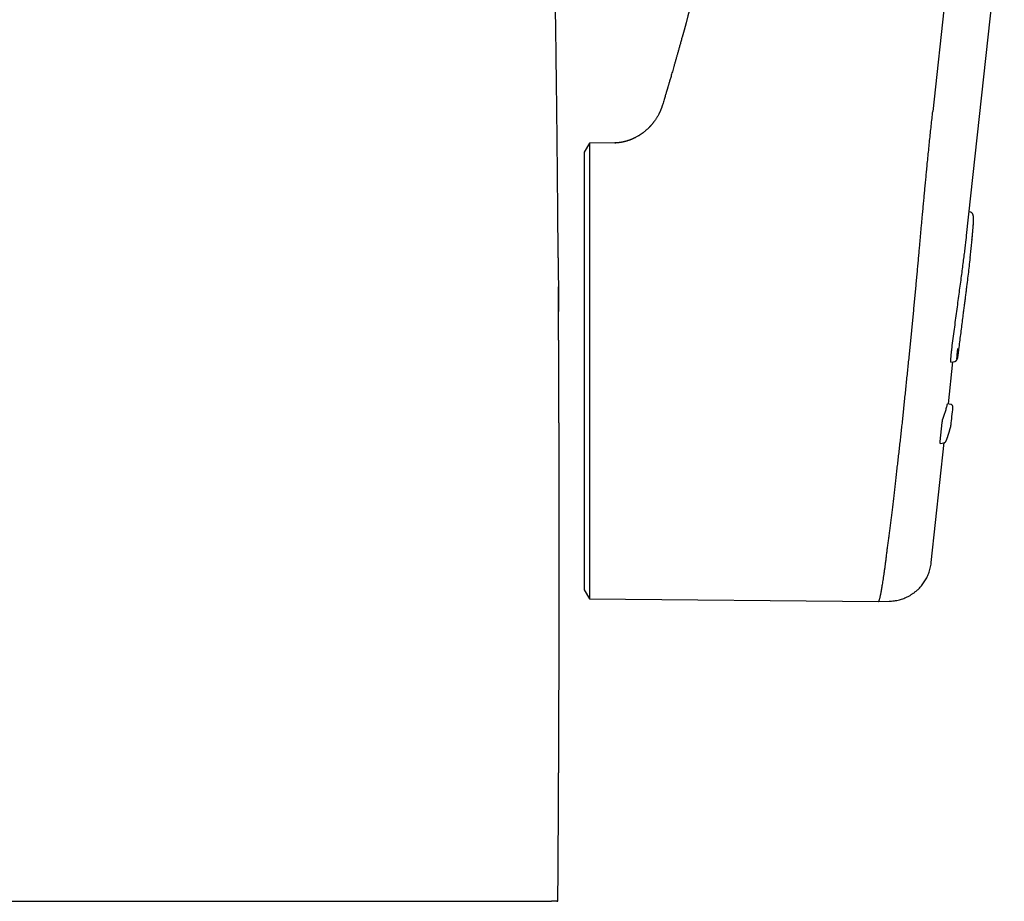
# Model space of a CAD drawing. Header units: millimetres. Extents: x 8 to 566, y 12 to 398.
# Tile 30 of 198: x 305 to 339, y 277 to 308. Entities that reach past the tile are written whole.
import ezdxf

# ---------------------------------------------------------------- set-up
doc = ezdxf.new("R2010")
doc.units = ezdxf.units.MM

msp = doc.modelspace()

# ---------------------------------------------------------------- linework, layer by layer
at = {"color": 7, "linetype": 'Continuous', "lineweight": 30}
for p, q in [((338.563, 321.17), (336.8, 304.691)), ((337.975, 300.384), (339.282, 312.473)), ((324.875, 303.59), (324.694, 303.278)), ((325.765, 303.598), (324.875, 303.59)), ((324.875, 303.59), (324.875, 287.765)), ((324.694, 303.278), (324.694, 288.078)), ((338.105, 301.191), (338.063, 301.199)), ((338.091, 299.602), (338.162, 300.253)), ((337.343, 294.537), (337.5, 295.997)), ((337.427, 295.984), (337.562, 296.008)), ((337.42, 294.521), (337.313, 294.543)), ((337.056, 293.234), (337.128, 293.893)), ((337.429, 293.784), (337.43, 293.785)), ((337.432, 293.797), (337.432, 293.796)), ((336.747, 289.028), (337.197, 293.191)), ((337.053, 293.16), (337.192, 293.189)), ((337.264, 293.251), (337.264, 293.253)), ((336.746, 289.025), (336.746, 289.025)), ((336.747, 289.028), (336.747, 289.028)), ((324.694, 288.078), (324.875, 287.765)), ((324.875, 287.765), (334.917, 287.677)), ((334.918, 287.678), (335.285, 287.685)), ((335.285, 287.687), (335.285, 287.687))]:
    msp.add_line(p, q, dxfattribs=at)
for points, knots in [([(323.793, 299.602), (323.792, 299.777), (323.789, 300.22), (323.784, 300.926), (323.777, 301.714), (323.77, 302.488), (323.763, 303.25), (323.755, 303.999), (323.747, 304.737), (323.738, 305.464), (323.729, 306.18), (323.72, 306.887), (323.711, 307.584), (323.701, 308.273), (323.691, 308.952), (323.681, 309.624), (323.671, 310.288), (323.66, 310.944), (323.649, 311.593), (323.638, 312.234), (323.626, 312.867), (323.615, 313.492), (323.603, 314.11), (323.591, 314.721), (323.579, 315.326), (323.567, 315.924), (323.554, 316.515), (323.541, 317.101), (323.529, 317.681), (323.516, 318.255), (323.502, 318.824), (323.489, 319.388), (323.476, 319.947), (323.462, 320.502), (323.448, 321.051), (323.434, 321.594), (323.42, 322.131), (323.406, 322.663), (323.392, 323.19), (323.378, 323.712), (323.363, 324.229), (323.349, 324.741), (323.334, 325.249), (323.32, 325.752), (323.305, 326.251), (323.29, 326.745), (323.275, 327.236), (323.26, 327.722), (323.245, 328.205), (323.229, 328.684), (323.214, 329.159), (323.198, 329.63), (323.183, 330.095), (323.167, 330.556), (323.152, 331.012), (323.136, 331.464), (323.12, 331.912), (323.104, 332.356), (323.088, 332.795), (323.072, 333.231), (323.056, 333.663), (323.04, 334.092), (323.024, 334.517), (323.007, 334.939), (322.991, 335.357), (322.974, 335.773), (322.958, 336.185), (322.941, 336.594), (322.924, 337), (322.907, 337.403), (322.89, 337.802), (322.873, 338.198), (322.856, 338.59), (322.838, 338.979), (322.821, 339.364), (322.803, 339.747), (322.786, 340.125), (322.768, 340.501), (322.751, 340.874), (322.733, 341.244), (322.715, 341.611), (322.697, 341.974), (322.679, 342.333), (322.661, 342.689), (322.643, 343.042), (322.624, 343.392), (322.606, 343.74), (322.588, 344.085), (322.569, 344.426), (322.551, 344.765), (322.532, 345.102), (322.513, 345.435), (322.494, 345.766), (322.475, 346.096), (322.456, 346.422), (322.437, 346.746), (322.418, 347.067), (322.399, 347.385), (322.379, 347.7), (322.36, 348.012), (322.34, 348.321), (322.321, 348.628), (322.301, 348.932), (322.281, 349.233), (322.262, 349.532), (322.242, 349.828), (322.222, 350.122), (322.202, 350.413), (322.182, 350.702), (322.162, 350.989), (322.142, 351.274), (322.122, 351.556), (322.101, 351.836), (322.081, 352.113), (322.061, 352.389), (322.04, 352.662), (322.019, 352.934), (321.999, 353.203), (321.978, 353.471), (321.957, 353.735), (321.937, 353.997), (321.916, 354.257), (321.895, 354.514), (321.874, 354.769), (321.853, 355.022), (321.832, 355.273), (321.811, 355.522), (321.79, 355.768), (321.769, 356.012), (321.748, 356.254), (321.727, 356.495), (321.706, 356.733), (321.685, 356.969), (321.664, 357.204), (321.643, 357.435), (321.621, 357.665), (321.6, 357.893), (321.579, 358.119), (321.558, 358.343), (321.536, 358.565), (321.515, 358.786), (321.494, 359.004), (321.473, 359.221), (321.451, 359.435), (321.43, 359.648), (321.409, 359.859), (321.387, 360.068), (321.366, 360.275), (321.345, 360.481), (321.324, 360.684), (321.302, 360.886), (321.281, 361.086), (321.26, 361.285), (321.238, 361.481), (321.217, 361.676), (321.196, 361.869), (321.175, 362.06), (321.154, 362.25), (321.132, 362.437), (321.111, 362.623), (321.09, 362.808), (321.069, 362.99), (321.048, 363.171), (321.027, 363.35), (321.006, 363.528), (320.985, 363.704), (320.964, 363.878), (320.944, 364.051), (320.923, 364.222), (320.902, 364.391), (320.881, 364.559), (320.861, 364.725), (320.84, 364.889), (320.819, 365.052), (320.799, 365.213), (320.778, 365.373), (320.758, 365.531), (320.738, 365.688), (320.717, 365.843), (320.697, 365.996), (320.677, 366.148), (320.657, 366.299), (320.637, 366.448), (320.617, 366.595), (320.597, 366.741), (320.577, 366.886), (320.557, 367.028), (320.537, 367.169), (320.517, 367.309), (320.498, 367.448), (320.478, 367.585), (320.459, 367.72), (320.439, 367.854), (320.42, 367.986), (320.401, 368.116), (320.382, 368.245), (320.363, 368.373), (320.344, 368.499), (320.325, 368.625), (320.306, 368.749), (320.287, 368.871), (320.268, 368.993), (320.25, 369.109), (320.235, 369.205), (320.226, 369.26), (320.223, 369.28)], [0, 0, 0, 0, 0.00663, 0.016733, 0.026654, 0.036405, 0.045996, 0.055436, 0.064733, 0.073896, 0.082931, 0.091844, 0.100641, 0.109328, 0.117909, 0.126389, 0.134773, 0.143064, 0.151265, 0.159368, 0.167373, 0.175285, 0.183108, 0.190845, 0.198501, 0.206077, 0.213579, 0.221008, 0.228367, 0.235659, 0.242886, 0.25005, 0.257155, 0.264215, 0.271203, 0.27812, 0.284969, 0.291753, 0.298474, 0.305135, 0.311737, 0.318284, 0.324776, 0.331217, 0.337606, 0.343948, 0.350242, 0.35649, 0.362695, 0.368857, 0.374975, 0.381035, 0.387038, 0.392986, 0.398881, 0.404725, 0.41052, 0.416268, 0.421971, 0.427631, 0.433248, 0.438825, 0.444364, 0.449864, 0.455329, 0.460758, 0.466154, 0.471517, 0.476848, 0.482149, 0.487407, 0.492623, 0.497799, 0.502937, 0.508039, 0.513105, 0.518138, 0.523139, 0.528108, 0.533047, 0.537955, 0.542805, 0.547621, 0.552408, 0.557164, 0.561892, 0.566589, 0.571258, 0.575898, 0.580509, 0.585091, 0.589645, 0.594172, 0.598699, 0.603195, 0.607658, 0.612089, 0.616491, 0.620863, 0.625207, 0.629524, 0.633814, 0.638077, 0.642316, 0.646531, 0.650722, 0.654891, 0.659037, 0.663162, 0.667266, 0.67135, 0.675414, 0.67946, 0.683487, 0.687497, 0.69149, 0.695466, 0.699426, 0.703371, 0.707301, 0.711188, 0.715059, 0.718912, 0.722747, 0.726566, 0.730369, 0.734156, 0.737927, 0.74167, 0.745403, 0.749125, 0.752835, 0.756529, 0.760208, 0.763868, 0.767503, 0.771136, 0.774756, 0.778363, 0.781958, 0.78554, 0.78911, 0.792669, 0.796216, 0.799753, 0.803279, 0.806794, 0.8103, 0.813795, 0.817281, 0.820758, 0.824226, 0.827685, 0.831135, 0.834576, 0.838008, 0.841433, 0.844849, 0.848258, 0.85166, 0.855054, 0.858442, 0.861823, 0.865199, 0.868568, 0.871932, 0.875291, 0.878645, 0.881995, 0.88534, 0.888681, 0.892018, 0.895352, 0.898683, 0.902011, 0.905337, 0.90866, 0.911982, 0.915301, 0.91862, 0.921937, 0.925254, 0.92857, 0.931886, 0.935203, 0.938532, 0.941836, 0.945147, 0.948464, 0.951787, 0.955112, 0.958438, 0.961764, 0.965087, 0.96838, 0.971701, 0.97503, 0.978368, 0.981715, 0.985071, 0.988436, 0.991812, 0.995202, 0.998246, 1, 1, 1, 1]), ([(332.418, 322.949), (331.698, 320.336), (330.257, 315.111), (328.816, 309.885), (328.096, 307.272)], [0, 0, 0, 0, 0.499998, 1, 1, 1, 1]), ([(328.096, 307.272), (328.084, 307.229), (328.061, 307.144), (328.026, 307.021), (327.993, 306.902), (327.962, 306.789), (327.931, 306.681), (327.901, 306.573), (327.87, 306.464), (327.839, 306.356), (327.81, 306.254), (327.783, 306.159), (327.757, 306.07), (327.733, 305.986), (327.711, 305.909), (327.69, 305.839), (327.671, 305.775), (327.654, 305.717), (327.639, 305.666), (327.626, 305.62), (327.615, 305.582), (327.605, 305.549), (327.597, 305.523), (327.591, 305.501), (327.586, 305.484), (327.582, 305.47), (327.578, 305.459), (327.574, 305.446), (327.569, 305.428), (327.562, 305.405), (327.552, 305.37), (327.538, 305.324), (327.521, 305.267), (327.503, 305.205), (327.482, 305.136), (327.459, 305.059), (327.436, 304.984), (327.422, 304.938), (327.416, 304.918)], [0, 0, 0, 0, 0.051161, 0.100443, 0.147863, 0.193437, 0.237179, 0.279099, 0.326182, 0.370766, 0.412864, 0.452488, 0.490299, 0.525564, 0.55829, 0.588483, 0.616148, 0.640864, 0.66315, 0.683008, 0.700443, 0.71398, 0.725581, 0.735249, 0.742984, 0.748786, 0.752705, 0.758134, 0.766149, 0.776747, 0.788987, 0.812598, 0.838457, 0.866562, 0.89657, 0.933834, 0.97274, 1, 1, 1, 1]), ([(327.418, 304.923), (327.415, 304.912), (327.408, 304.891), (327.398, 304.86), (327.388, 304.831), (327.378, 304.803), (327.367, 304.776), (327.356, 304.749), (327.346, 304.724), (327.336, 304.702), (327.329, 304.685), (327.322, 304.671), (327.316, 304.658), (327.309, 304.643), (327.3, 304.624), (327.288, 304.602), (327.271, 304.569), (327.249, 304.529), (327.222, 304.483), (327.196, 304.441), (327.172, 304.405), (327.149, 304.372), (327.128, 304.342), (327.108, 304.316), (327.089, 304.292), (327.073, 304.271), (327.054, 304.249), (327.035, 304.226), (327.016, 304.204), (326.999, 304.185), (326.985, 304.17), (326.974, 304.159), (326.965, 304.149), (326.955, 304.139), (326.941, 304.124), (326.923, 304.107), (326.901, 304.086), (326.876, 304.062), (326.846, 304.036), (326.815, 304.009), (326.784, 303.984), (326.756, 303.962), (326.731, 303.943), (326.708, 303.927), (326.687, 303.912), (326.67, 303.9), (326.656, 303.891), (326.639, 303.88), (326.616, 303.865), (326.587, 303.847), (326.553, 303.826), (326.514, 303.805), (326.479, 303.786), (326.448, 303.771), (326.423, 303.758), (326.398, 303.747), (326.375, 303.737), (326.355, 303.728), (326.336, 303.72), (326.315, 303.712), (326.29, 303.702), (326.261, 303.691), (326.232, 303.681), (326.202, 303.671), (326.172, 303.662), (326.144, 303.654), (326.12, 303.648), (326.1, 303.642), (326.083, 303.638), (326.065, 303.634), (326.047, 303.63), (326.028, 303.626), (326.011, 303.623), (325.995, 303.62), (325.979, 303.617), (325.962, 303.614), (325.945, 303.611), (325.928, 303.609), (325.913, 303.607), (325.899, 303.605), (325.885, 303.604), (325.873, 303.603), (325.862, 303.602), (325.851, 303.601), (325.84, 303.6), (325.83, 303.599), (325.822, 303.599), (325.815, 303.598), (325.807, 303.598), (325.8, 303.598), (325.792, 303.597), (325.787, 303.597), (325.783, 303.597), (325.778, 303.597), (325.773, 303.597), (325.769, 303.597), (325.766, 303.597)], [0, 0, 0, 0, 0.0129972, 0.0259434, 0.0374305, 0.0483109, 0.0592801, 0.0703374, 0.0814454, 0.0910584, 0.0977142, 0.1025464, 0.1076883, 0.1142458, 0.1222237, 0.1316275, 0.142463, 0.1641652, 0.1845647, 0.2031853, 0.2200096, 0.2350249, 0.2485672, 0.2631082, 0.272929, 0.2833272, 0.2943022, 0.3058527, 0.3177164, 0.3278085, 0.3356791, 0.3413299, 0.3455078, 0.3511419, 0.3586904, 0.368153, 0.3795284, 0.3928139, 0.408005, 0.4244778, 0.4397371, 0.4535282, 0.4658683, 0.4767849, 0.4878796, 0.4971614, 0.5050782, 0.5131404, 0.5245584, 0.5381538, 0.554064, 0.5721109, 0.5905895, 0.6026838, 0.6147872, 0.6269125, 0.6387228, 0.6485196, 0.656097, 0.6660529, 0.677886, 0.691613, 0.7071959, 0.7207193, 0.735349, 0.7499628, 0.7621178, 0.7715923, 0.7803971, 0.7892186, 0.7994962, 0.8105754, 0.819802, 0.8276865, 0.8372806, 0.8476008, 0.8582231, 0.8684173, 0.8780504, 0.8873489, 0.8968981, 0.905562, 0.913156, 0.9215666, 0.9310229, 0.9392438, 0.9457543, 0.9513521, 0.9578542, 0.9652731, 0.9734984, 0.9780197, 0.9816846, 0.9858609, 0.9919681, 1, 1, 1, 1]), ([(336.439, 301.08), (336.446, 301.152), (336.459, 301.294), (336.479, 301.509), (336.499, 301.72), (336.518, 301.927), (336.538, 302.136), (336.558, 302.346), (336.573, 302.505), (336.583, 302.607), (336.587, 302.653), (336.592, 302.698), (336.596, 302.744), (336.6, 302.789), (336.605, 302.833), (336.617, 302.953), (336.636, 303.147), (336.663, 303.414), (336.69, 303.678), (336.718, 303.939), (336.745, 304.194), (336.772, 304.445), (336.791, 304.61), (336.8, 304.692)], [0, 0, 0, 0, 0.062956, 0.124387, 0.184239, 0.242461, 0.299008, 0.359229, 0.417333, 0.430083, 0.442723, 0.455255, 0.467676, 0.479988, 0.49219, 0.504281, 0.577864, 0.650619, 0.722487, 0.793408, 0.863332, 0.93221, 1, 1, 1, 1]), ([(325.765, 303.598), (325.768, 303.598), (325.776, 303.598), (325.786, 303.598), (325.792, 303.597)], [0, 0, 0, 0, 0.453668, 1, 1, 1, 1]), ([(338.159, 300.237), (338.16, 300.241), (338.161, 300.252), (338.163, 300.267), (338.164, 300.285), (338.167, 300.306), (338.169, 300.328), (338.171, 300.351), (338.174, 300.382), (338.178, 300.42), (338.183, 300.465), (338.187, 300.511), (338.191, 300.558), (338.195, 300.605), (338.199, 300.654), (338.203, 300.698), (338.206, 300.739), (338.208, 300.776), (338.21, 300.811), (338.212, 300.844), (338.213, 300.874), (338.214, 300.899), (338.214, 300.922), (338.214, 300.941), (338.214, 300.958), (338.214, 300.973), (338.214, 300.985), (338.213, 300.996), (338.213, 301.004), (338.213, 301.01), (338.212, 301.015), (338.212, 301.02), (338.211, 301.027), (338.211, 301.034), (338.21, 301.042), (338.209, 301.052), (338.207, 301.063), (338.205, 301.077), (338.202, 301.091), (338.198, 301.104), (338.194, 301.116), (338.188, 301.128), (338.182, 301.139), (338.175, 301.149), (338.168, 301.157), (338.162, 301.163), (338.157, 301.167), (338.151, 301.172), (338.143, 301.177), (338.132, 301.183), (338.119, 301.188), (338.11, 301.19), (338.105, 301.191)], [0, 0, 0, 0, 0.006852, 0.015436, 0.025764, 0.037845, 0.051683, 0.06711, 0.083331, 0.112138, 0.142895, 0.1756, 0.210251, 0.246844, 0.285376, 0.325844, 0.358996, 0.393338, 0.428835, 0.463358, 0.49563, 0.525655, 0.553436, 0.578728, 0.601831, 0.622759, 0.641511, 0.658084, 0.672473, 0.680932, 0.688883, 0.698125, 0.708829, 0.720998, 0.734635, 0.749703, 0.773415, 0.798316, 0.824415, 0.850069, 0.873197, 0.893802, 0.910335, 0.925847, 0.940351, 0.945013, 0.950457, 0.957404, 0.96585, 0.97578, 0.987174, 1, 1, 1, 1]), ([(336.341, 299.982), (336.346, 300.04), (336.356, 300.157), (336.372, 300.337), (336.388, 300.519), (336.405, 300.703), (336.422, 300.89), (336.433, 301.017), (336.439, 301.08)], [0, 0, 0, 0, 0.167316, 0.334511, 0.501483, 0.668125, 0.834333, 1, 1, 1, 1]), ([(338.16, 300.238), (338.163, 300.269), (338.172, 300.348), (338.183, 300.463), (338.194, 300.584), (338.203, 300.691), (338.208, 300.767), (338.21, 300.804), (338.21, 300.813)], [0, 0, 0, 0, 0.126404, 0.329078, 0.529975, 0.729577, 0.92838, 1, 1, 1, 1]), ([(337.466, 296.483), (337.48, 296.591), (337.508, 296.807), (337.55, 297.126), (337.591, 297.441), (337.633, 297.75), (337.673, 298.052), (337.713, 298.346), (337.751, 298.629), (337.788, 298.901), (337.823, 299.161), (337.855, 299.409), (337.886, 299.644), (337.914, 299.865), (337.939, 300.072), (337.96, 300.246), (337.97, 300.344), (337.975, 300.384)], [0, 0, 0, 0, 0.068262, 0.136324, 0.204428, 0.272812, 0.341713, 0.410171, 0.478099, 0.545729, 0.613297, 0.68104, 0.748723, 0.816374, 0.884239, 0.952558, 1, 1, 1, 1]), ([(335.141, 288.857), (335.146, 288.9), (335.158, 288.986), (335.176, 289.122), (335.193, 289.263), (335.211, 289.411), (335.23, 289.565), (335.251, 289.726), (335.273, 289.894), (335.296, 290.068), (335.32, 290.246), (335.344, 290.427), (335.367, 290.608), (335.391, 290.791), (335.414, 290.98), (335.437, 291.175), (335.46, 291.376), (335.483, 291.582), (335.506, 291.791), (335.53, 292.005), (335.555, 292.225), (335.58, 292.449), (335.607, 292.676), (335.633, 292.906), (335.659, 293.135), (335.685, 293.362), (335.711, 293.588), (335.736, 293.817), (335.761, 294.05), (335.786, 294.287), (335.81, 294.526), (335.834, 294.765), (335.859, 295.007), (335.884, 295.251), (335.91, 295.498), (335.936, 295.745), (335.961, 295.992), (335.986, 296.234), (336.011, 296.472), (336.035, 296.705), (336.058, 296.939), (336.081, 297.173), (336.103, 297.407), (336.125, 297.64), (336.146, 297.871), (336.168, 298.102), (336.189, 298.332), (336.211, 298.562), (336.232, 298.789), (336.253, 299.013), (336.273, 299.233), (336.293, 299.449), (336.312, 299.661), (336.328, 299.838), (336.337, 299.944), (336.341, 299.982)], [0, 0, 0, 0, 0.018983, 0.03798, 0.056981, 0.075977, 0.09496, 0.114393, 0.13384, 0.153292, 0.172739, 0.192172, 0.210516, 0.228863, 0.247206, 0.266189, 0.285185, 0.304185, 0.323181, 0.342163, 0.36159, 0.381031, 0.400477, 0.419918, 0.439345, 0.457816, 0.476292, 0.494764, 0.513747, 0.532742, 0.551742, 0.570737, 0.58972, 0.609146, 0.628585, 0.64803, 0.667469, 0.686895, 0.705368, 0.723845, 0.742318, 0.761112, 0.779919, 0.79873, 0.817536, 0.83633, 0.855557, 0.874797, 0.894042, 0.913282, 0.932509, 0.951509, 0.970514, 0.989514, 1, 1, 1, 1]), ([(323.794, 299.602), (323.794, 299.496), (323.799, 298.901), (323.803, 298.283), (323.805, 297.77), (323.805, 297.746)], [0, 0, 0, 0, 0.17149, 0.961574, 1, 1, 1, 1]), ([(338.091, 299.602), (338.091, 299.601), (338.09, 299.585), (338.086, 299.553), (338.081, 299.506), (338.067, 299.387), (338.045, 299.194), (338.01, 298.908), (337.979, 298.662), (337.953, 298.456), (337.933, 298.299), (337.912, 298.137), (337.891, 297.972), (337.869, 297.803), (337.844, 297.607), (337.815, 297.384), (337.783, 297.134), (337.751, 296.881), (337.719, 296.624), (337.697, 296.451), (337.687, 296.364)], [0, 0, 0, 0, 0.001558, 0.021888, 0.042166, 0.062397, 0.173034, 0.271526, 0.370438, 0.419039, 0.46757, 0.516105, 0.56472, 0.61349, 0.66249, 0.730658, 0.798289, 0.865586, 0.932754, 1, 1, 1, 1]), ([(323.783, 277.267), (323.783, 277.287), (323.783, 277.331), (323.784, 277.398), (323.784, 277.46), (323.785, 277.512), (323.785, 277.554), (323.785, 277.593), (323.786, 277.629), (323.786, 277.664), (323.786, 277.701), (323.787, 277.741), (323.787, 277.786), (323.787, 277.834), (323.788, 277.886), (323.788, 277.938), (323.788, 277.989), (323.789, 278.038), (323.789, 278.085), (323.789, 278.133), (323.79, 278.182), (323.79, 278.232), (323.79, 278.288), (323.791, 278.348), (323.791, 278.412), (323.792, 278.481), (323.792, 278.549), (323.793, 278.613), (323.793, 278.67), (323.793, 278.716), (323.793, 278.752), (323.794, 278.781), (323.794, 278.809), (323.794, 278.84), (323.794, 278.876), (323.795, 278.916), (323.795, 278.96), (323.795, 279.01), (323.796, 279.07), (323.796, 279.138), (323.796, 279.21), (323.797, 279.277), (323.797, 279.339), (323.798, 279.392), (323.798, 279.438), (323.798, 279.481), (323.798, 279.527), (323.799, 279.577), (323.799, 279.631), (323.799, 279.691), (323.8, 279.755), (323.8, 279.82), (323.801, 279.881), (323.801, 279.941), (323.801, 280), (323.802, 280.058), (323.802, 280.113), (323.802, 280.169), (323.803, 280.225), (323.803, 280.292), (323.803, 280.369), (323.804, 280.455), (323.804, 280.538), (323.805, 280.62), (323.805, 280.705), (323.806, 280.793), (323.806, 280.871), (323.806, 280.939), (323.807, 280.996), (323.807, 281.056), (323.807, 281.119), (323.808, 281.184), (323.808, 281.248), (323.808, 281.31), (323.809, 281.37), (323.809, 281.427), (323.809, 281.483), (323.809, 281.54), (323.81, 281.599), (323.81, 281.658), (323.81, 281.718), (323.811, 281.78), (323.811, 281.843), (323.811, 281.903), (323.811, 281.953), (323.812, 281.995), (323.812, 282.028), (323.812, 282.057), (323.812, 282.083), (323.812, 282.109), (323.812, 282.14), (323.812, 282.179), (323.813, 282.226), (323.813, 282.28), (323.813, 282.34), (323.813, 282.403), (323.814, 282.465), (323.814, 282.525), (323.814, 282.583), (323.814, 282.639), (323.815, 282.691), (323.815, 282.74), (323.815, 282.795), (323.815, 282.857), (323.816, 282.929), (323.816, 283.003), (323.816, 283.078), (323.817, 283.153), (323.817, 283.227), (323.817, 283.3), (323.817, 283.37), (323.818, 283.434), (323.818, 283.494), (323.818, 283.545), (323.818, 283.589), (323.818, 283.629), (323.818, 283.673), (323.819, 283.72), (323.819, 283.771), (323.819, 283.825), (323.819, 283.88), (323.819, 283.933), (323.82, 283.984), (323.82, 284.031), (323.82, 284.075), (323.82, 284.125), (323.82, 284.184), (323.82, 284.255), (323.821, 284.333), (323.821, 284.406), (323.821, 284.471), (323.821, 284.523), (323.821, 284.571), (323.822, 284.615), (323.822, 284.654), (323.822, 284.687), (323.822, 284.717), (323.822, 284.745), (323.822, 284.775), (323.822, 284.809), (323.822, 284.847), (323.822, 284.89), (323.822, 284.938), (323.823, 284.995), (323.823, 285.059), (323.823, 285.126), (323.823, 285.189), (323.823, 285.248), (323.823, 285.302), (323.824, 285.353), (323.824, 285.405), (323.824, 285.462), (323.824, 285.526), (323.824, 285.595), (323.824, 285.667), (323.824, 285.741), (323.825, 285.816), (323.825, 285.888), (323.825, 285.957), (323.825, 286.021), (323.825, 286.083), (323.825, 286.144), (323.825, 286.219), (323.826, 286.311), (323.826, 286.421), (323.826, 286.514), (323.826, 286.589), (323.826, 286.645), (323.826, 286.7), (323.826, 286.755), (323.826, 286.812), (323.827, 286.868), (323.827, 286.925), (323.827, 286.981), (323.827, 287.04), (323.827, 287.102), (323.827, 287.165), (323.827, 287.225), (323.827, 287.28), (323.827, 287.329), (323.827, 287.375), (323.827, 287.418), (323.827, 287.463), (323.827, 287.51), (323.827, 287.561), (323.828, 287.615), (323.828, 287.675), (323.828, 287.738), (323.828, 287.8), (323.828, 287.86), (323.828, 287.914), (323.828, 287.959), (323.828, 287.996), (323.828, 288.025), (323.828, 288.053), (323.828, 288.082), (323.828, 288.115), (323.828, 288.154), (323.828, 288.198), (323.828, 288.252), (323.828, 288.312), (323.828, 288.376), (323.828, 288.436), (323.828, 288.491), (323.828, 288.542), (323.828, 288.587), (323.828, 288.628), (323.828, 288.667), (323.828, 288.704), (323.828, 288.743), (323.828, 288.789), (323.828, 288.845), (323.828, 288.909), (323.828, 288.98), (323.828, 289.056), (323.828, 289.136), (323.828, 289.216), (323.828, 289.291), (323.828, 289.363), (323.828, 289.434), (323.828, 289.508), (323.828, 289.587), (323.828, 289.665), (323.828, 289.741), (323.828, 289.812), (323.828, 289.881), (323.828, 289.944), (323.828, 290.001), (323.828, 290.053), (323.828, 290.103), (323.828, 290.157), (323.828, 290.215), (323.828, 290.278), (323.828, 290.344), (323.828, 290.408), (323.828, 290.467), (323.828, 290.517), (323.828, 290.562), (323.828, 290.604), (323.828, 290.641), (323.828, 290.674), (323.828, 290.707), (323.828, 290.742), (323.828, 290.784), (323.828, 290.833), (323.828, 290.889), (323.828, 290.949), (323.827, 291.009), (323.827, 291.068), (323.827, 291.123), (323.827, 291.176), (323.827, 291.224), (323.827, 291.267), (323.827, 291.314), (323.827, 291.369), (323.827, 291.433), (323.827, 291.5), (323.827, 291.57), (323.827, 291.646), (323.826, 291.726), (323.826, 291.808), (323.826, 291.886), (323.826, 291.965), (323.826, 292.045), (323.826, 292.13), (323.826, 292.221), (323.825, 292.319), (323.825, 292.413), (323.825, 292.5), (323.825, 292.574), (323.825, 292.643), (323.825, 292.708), (323.824, 292.773), (323.824, 292.842), (323.824, 292.915), (323.824, 292.988), (323.824, 293.061), (323.824, 293.132), (323.823, 293.202), (323.823, 293.271), (323.823, 293.336), (323.823, 293.398), (323.823, 293.456), (323.823, 293.512), (323.822, 293.568), (323.822, 293.624), (323.822, 293.68), (323.822, 293.738), (323.822, 293.798), (323.822, 293.863), (323.821, 293.932), (323.821, 294.006), (323.821, 294.081), (323.821, 294.154), (323.821, 294.223), (323.82, 294.288), (323.82, 294.349), (323.82, 294.407), (323.82, 294.463), (323.82, 294.523), (323.819, 294.589), (323.819, 294.662), (323.819, 294.739), (323.819, 294.821), (323.818, 294.907), (323.818, 294.989), (323.818, 295.065), (323.817, 295.135), (323.817, 295.202), (323.817, 295.265), (323.817, 295.324), (323.816, 295.38), (323.816, 295.435), (323.816, 295.489), (323.816, 295.543), (323.816, 295.599), (323.815, 295.657), (323.815, 295.717), (323.815, 295.782), (323.814, 295.854), (323.814, 295.928), (323.814, 296.003), (323.813, 296.072), (323.813, 296.138), (323.813, 296.2), (323.813, 296.263), (323.812, 296.328), (323.812, 296.396), (323.812, 296.464), (323.811, 296.535), (323.811, 296.608), (323.811, 296.686), (323.81, 296.766), (323.81, 296.849), (323.809, 296.93), (323.809, 297.007), (323.809, 297.078), (323.808, 297.143), (323.808, 297.205), (323.808, 297.266), (323.807, 297.328), (323.807, 297.385), (323.807, 297.437), (323.807, 297.487), (323.806, 297.539), (323.806, 297.596), (323.806, 297.658), (323.805, 297.722), (323.805, 297.795), (323.804, 297.874), (323.804, 297.957), (323.804, 298.034), (323.803, 298.107), (323.803, 298.183), (323.802, 298.265), (323.802, 298.357), (323.801, 298.438), (323.801, 298.51), (323.8, 298.559), (323.8, 298.59), (323.8, 298.601)], [0, 0, 0, 0, 0.002706, 0.006153, 0.00939, 0.01146, 0.013403, 0.01522, 0.01691, 0.018475, 0.02013, 0.022017, 0.024136, 0.026365, 0.028804, 0.031325, 0.033712, 0.03596, 0.038071, 0.04038, 0.042574, 0.044937, 0.047495, 0.050306, 0.053322, 0.056541, 0.05987, 0.062882, 0.065525, 0.067799, 0.069323, 0.07062, 0.071841, 0.073281, 0.074947, 0.076805, 0.078882, 0.081178, 0.083693, 0.087319, 0.090699, 0.093832, 0.096719, 0.099359, 0.101217, 0.103194, 0.105351, 0.107688, 0.110204, 0.1129, 0.116121, 0.119153, 0.121993, 0.124642, 0.127547, 0.130185, 0.132749, 0.135347, 0.137977, 0.14064, 0.144761, 0.148762, 0.152593, 0.156372, 0.16031, 0.164411, 0.168702, 0.171262, 0.173947, 0.176757, 0.179692, 0.182752, 0.185802, 0.188646, 0.191535, 0.194173, 0.19664, 0.199307, 0.20222, 0.204836, 0.207623, 0.21058, 0.213643, 0.216451, 0.21895, 0.220696, 0.22225, 0.223614, 0.224786, 0.225906, 0.227214, 0.229132, 0.231354, 0.23388, 0.236708, 0.239746, 0.24265, 0.245385, 0.248202, 0.250815, 0.253227, 0.255457, 0.257753, 0.260875, 0.264216, 0.267748, 0.271282, 0.274784, 0.278254, 0.281691, 0.284966, 0.288002, 0.290792, 0.293336, 0.295163, 0.296933, 0.298966, 0.301287, 0.303602, 0.306147, 0.308795, 0.311299, 0.313652, 0.315855, 0.317906, 0.319857, 0.322867, 0.326193, 0.329835, 0.333794, 0.336426, 0.338914, 0.341175, 0.343211, 0.34502, 0.346604, 0.347961, 0.349159, 0.350537, 0.352141, 0.353936, 0.35595, 0.358181, 0.360631, 0.363971, 0.367123, 0.370072, 0.372818, 0.37536, 0.3777, 0.379952, 0.38267, 0.385659, 0.388918, 0.392393, 0.395746, 0.399402, 0.402818, 0.405995, 0.408962, 0.41186, 0.414703, 0.417493, 0.422494, 0.427618, 0.432911, 0.435543, 0.43815, 0.440732, 0.443289, 0.445898, 0.448768, 0.451214, 0.453828, 0.45661, 0.459561, 0.462601, 0.465448, 0.467962, 0.470279, 0.472396, 0.474353, 0.476413, 0.478628, 0.480999, 0.483525, 0.486339, 0.489323, 0.492378, 0.495185, 0.49772, 0.499982, 0.5015, 0.502864, 0.504079, 0.505399, 0.506969, 0.508789, 0.510859, 0.51318, 0.516345, 0.519352, 0.522152, 0.524745, 0.527131, 0.529231, 0.53114, 0.532891, 0.534652, 0.536448, 0.538278, 0.541223, 0.544252, 0.547319, 0.551247, 0.554948, 0.558581, 0.562379, 0.565537, 0.568803, 0.572262, 0.575981, 0.579959, 0.583268, 0.586696, 0.589933, 0.592914, 0.595638, 0.597897, 0.600217, 0.602739, 0.605464, 0.608392, 0.611523, 0.614853, 0.617402, 0.619751, 0.6219, 0.623849, 0.625597, 0.627146, 0.628531, 0.63015, 0.632112, 0.634418, 0.637067, 0.640016, 0.64287, 0.645533, 0.648241, 0.650717, 0.652963, 0.654976, 0.656765, 0.659638, 0.662657, 0.665822, 0.669133, 0.672472, 0.676551, 0.680298, 0.684067, 0.687625, 0.691363, 0.695311, 0.699587, 0.7042, 0.709153, 0.712905, 0.716397, 0.719628, 0.722602, 0.725607, 0.728819, 0.732237, 0.735861, 0.73923, 0.742558, 0.74584, 0.749074, 0.752214, 0.755099, 0.757715, 0.760414, 0.763028, 0.765639, 0.768256, 0.770985, 0.773804, 0.776773, 0.780044, 0.783666, 0.787187, 0.790651, 0.793896, 0.796923, 0.799768, 0.802507, 0.805144, 0.807685, 0.811049, 0.814418, 0.817991, 0.821859, 0.82597, 0.83014, 0.833449, 0.836779, 0.839961, 0.842927, 0.845677, 0.84832, 0.850842, 0.853367, 0.855934, 0.858559, 0.861241, 0.864054, 0.86712, 0.870441, 0.874132, 0.877656, 0.880942, 0.883995, 0.886903, 0.889706, 0.892932, 0.896103, 0.899275, 0.902549, 0.906053, 0.909717, 0.913512, 0.917397, 0.921372, 0.924976, 0.928299, 0.931339, 0.934223, 0.937105, 0.93999, 0.942882, 0.945161, 0.947448, 0.949883, 0.952556, 0.955467, 0.958596, 0.961689, 0.965822, 0.969723, 0.973384, 0.9768, 0.980004, 0.984159, 0.988403, 0.993002, 0.995668, 0.998457, 1, 1, 1, 1]), ([(337.427, 295.985), (337.427, 295.984), (337.426, 295.983), (337.425, 295.988), (337.423, 295.999), (337.423, 296.019), (337.424, 296.045), (337.426, 296.078), (337.428, 296.116), (337.431, 296.156), (337.435, 296.195), (337.438, 296.232), (337.442, 296.272), (337.447, 296.318), (337.453, 296.37), (337.459, 296.427), (337.464, 296.464), (337.466, 296.483)], [0, 0, 0, 0, 0.01313, 0.08863, 0.164264, 0.239767, 0.316482, 0.393002, 0.468506, 0.544329, 0.600447, 0.656757, 0.713824, 0.772194, 0.848634, 0.924131, 1, 1, 1, 1]), ([(337.687, 296.364), (337.685, 296.351), (337.682, 296.325), (337.677, 296.288), (337.673, 296.258), (337.669, 296.234), (337.667, 296.215), (337.663, 296.195), (337.66, 296.174), (337.657, 296.155), (337.654, 296.14), (337.652, 296.128), (337.65, 296.119), (337.648, 296.11), (337.646, 296.102), (337.644, 296.096), (337.642, 296.093), (337.64, 296.095), (337.639, 296.1), (337.639, 296.108), (337.639, 296.119), (337.639, 296.132), (337.64, 296.146), (337.641, 296.159), (337.642, 296.176), (337.643, 296.198), (337.645, 296.223), (337.647, 296.248), (337.65, 296.271), (337.652, 296.298), (337.656, 296.331), (337.659, 296.363), (337.662, 296.389), (337.664, 296.404), (337.665, 296.416), (337.667, 296.426), (337.668, 296.436), (337.669, 296.446), (337.67, 296.453), (337.67, 296.456)], [0, 0, 0, 0, 0.039979, 0.079551, 0.119342, 0.14238, 0.165166, 0.187816, 0.221777, 0.256081, 0.280092, 0.303607, 0.326748, 0.34964, 0.372415, 0.410457, 0.449151, 0.489077, 0.520051, 0.550938, 0.58206, 0.613731, 0.637724, 0.661364, 0.684779, 0.719757, 0.754972, 0.781708, 0.807944, 0.833856, 0.872504, 0.91146, 0.934106, 0.949071, 0.958871, 0.968854, 0.97903, 0.989409, 1, 1, 1, 1]), ([(337.558, 296.007), (337.563, 296.008), (337.572, 296.01), (337.584, 296.015), (337.594, 296.02), (337.602, 296.026), (337.609, 296.031), (337.614, 296.036), (337.619, 296.042), (337.624, 296.048), (337.629, 296.055), (337.632, 296.061), (337.635, 296.067), (337.638, 296.074), (337.641, 296.083), (337.644, 296.094), (337.648, 296.11), (337.652, 296.13), (337.656, 296.154), (337.661, 296.183), (337.666, 296.214), (337.671, 296.247), (337.676, 296.282), (337.681, 296.32), (337.684, 296.348), (337.686, 296.362)], [0, 0, 0, 0, 0.027678, 0.052236, 0.073174, 0.090166, 0.106642, 0.120457, 0.133268, 0.150637, 0.166347, 0.186825, 0.215421, 0.246708, 0.288464, 0.340694, 0.403382, 0.476517, 0.545438, 0.621583, 0.704958, 0.772326, 0.843996, 0.920314, 1, 1, 1, 1]), ([(337.147, 294.011), (337.163, 294.055), (337.196, 294.143), (337.239, 294.276), (337.279, 294.408), (337.301, 294.497), (337.312, 294.541)], [0, 0, 0, 0, 0.25, 0.5, 0.75, 1, 1, 1, 1]), ([(337.312, 294.541), (337.312, 294.542), (337.313, 294.544), (337.313, 294.544), (337.313, 294.543)], [0, 0, 0, 0, 0.672887, 1, 1, 1, 1]), ([(337.498, 294.412), (337.498, 294.414), (337.499, 294.42), (337.499, 294.431), (337.497, 294.444), (337.493, 294.458), (337.488, 294.47), (337.48, 294.482), (337.472, 294.492), (337.461, 294.501), (337.45, 294.509), (337.439, 294.515), (337.429, 294.519), (337.422, 294.52), (337.42, 294.52)], [0, 0, 0, 0, 0.0376856, 0.1299491, 0.2223109, 0.3147926, 0.4074391, 0.500337, 0.593659, 0.6877824, 0.7836658, 0.8701103, 0.9506938, 1, 1, 1, 1]), ([(337.432, 293.797), (337.443, 293.9), (337.465, 294.104), (337.487, 294.309), (337.498, 294.412)], [0, 0, 0, 0, 0.499943, 1, 1, 1, 1]), ([(337.128, 293.893), (337.128, 293.9), (337.13, 293.913), (337.132, 293.932), (337.135, 293.951), (337.138, 293.968), (337.14, 293.983), (337.143, 293.996), (337.145, 294.005), (337.146, 294.009), (337.147, 294.011)], [0, 0, 0, 0, 0.128883, 0.251673, 0.373423, 0.499314, 0.625554, 0.747921, 0.871181, 1, 1, 1, 1]), ([(337.264, 293.251), (337.266, 293.257), (337.27, 293.268), (337.276, 293.284), (337.282, 293.298), (337.286, 293.311), (337.29, 293.322), (337.294, 293.332), (337.297, 293.34), (337.299, 293.347), (337.302, 293.356), (337.306, 293.366), (337.311, 293.38), (337.316, 293.394), (337.321, 293.409), (337.326, 293.424), (337.331, 293.44), (337.336, 293.455), (337.341, 293.469), (337.346, 293.484), (337.35, 293.499), (337.355, 293.513), (337.359, 293.526), (337.363, 293.54), (337.367, 293.554), (337.372, 293.569), (337.376, 293.584), (337.38, 293.598), (337.384, 293.612), (337.388, 293.625), (337.391, 293.635), (337.393, 293.643), (337.395, 293.648), (337.396, 293.655), (337.398, 293.663), (337.401, 293.672), (337.404, 293.682), (337.407, 293.694), (337.411, 293.709), (337.415, 293.725), (337.42, 293.743), (337.424, 293.763), (337.428, 293.776), (337.429, 293.784)], [0, 0, 0, 0, 0.032738, 0.062529, 0.089373, 0.113269, 0.134218, 0.151923, 0.166786, 0.17922, 0.191688, 0.215052, 0.239826, 0.266009, 0.293145, 0.324155, 0.353479, 0.381116, 0.407435, 0.435564, 0.466208, 0.489585, 0.51424, 0.540173, 0.567384, 0.595444, 0.622044, 0.651082, 0.677615, 0.701646, 0.723173, 0.734351, 0.744736, 0.756429, 0.770778, 0.787784, 0.807446, 0.829765, 0.857383, 0.888216, 0.922263, 0.959525, 1, 1, 1, 1]), ([(337.43, 293.785), (337.43, 293.786), (337.431, 293.79), (337.431, 293.794), (337.432, 293.797)], [0, 0, 0, 0, 0.349442, 1, 1, 1, 1]), ([(337.053, 293.16), (337.053, 293.16), (337.052, 293.16), (337.051, 293.165), (337.051, 293.173), (337.052, 293.185), (337.053, 293.199), (337.054, 293.216), (337.055, 293.228), (337.056, 293.234)], [0, 0, 0, 0, 0.112344, 0.256851, 0.406212, 0.553005, 0.696949, 0.844062, 1, 1, 1, 1]), ([(337.191, 293.189), (337.195, 293.19), (337.203, 293.192), (337.214, 293.197), (337.225, 293.203), (337.236, 293.211), (337.246, 293.22), (337.254, 293.231), (337.26, 293.242), (337.263, 293.249), (337.264, 293.252)], [0, 0, 0, 0, 0.112745, 0.237507, 0.366332, 0.497217, 0.629185, 0.761766, 0.89472, 1, 1, 1, 1]), ([(334.958, 287.776), (334.961, 287.788), (334.967, 287.811), (334.976, 287.853), (334.986, 287.9), (334.997, 287.953), (335.008, 288.012), (335.02, 288.078), (335.032, 288.149), (335.045, 288.228), (335.059, 288.314), (335.074, 288.409), (335.09, 288.51), (335.106, 288.619), (335.123, 288.734), (335.135, 288.816), (335.141, 288.857)], [0, 0, 0, 0, 0.067092, 0.134619, 0.202583, 0.270984, 0.339822, 0.409098, 0.478812, 0.548965, 0.62293, 0.697377, 0.772307, 0.84772, 0.923618, 1, 1, 1, 1]), ([(335.285, 287.686), (335.314, 287.687), (335.373, 287.689), (335.463, 287.699), (335.552, 287.714), (335.637, 287.734), (335.716, 287.758), (335.79, 287.784), (335.855, 287.81), (335.913, 287.837), (335.962, 287.863), (336.008, 287.888), (336.049, 287.913), (336.085, 287.936), (336.118, 287.959), (336.15, 287.982), (336.184, 288.008), (336.222, 288.039), (336.266, 288.077), (336.311, 288.12), (336.359, 288.17), (336.408, 288.226), (336.458, 288.289), (336.504, 288.355), (336.548, 288.425), (336.588, 288.497), (336.625, 288.574), (336.659, 288.656), (336.689, 288.743), (336.714, 288.834), (336.734, 288.929), (336.742, 288.993), (336.746, 289.026)], [0, 0, 0, 0, 0.039265, 0.082641, 0.124422, 0.164424, 0.20248, 0.238445, 0.272195, 0.299829, 0.325631, 0.349553, 0.371557, 0.391613, 0.409698, 0.426547, 0.445146, 0.468928, 0.495407, 0.524571, 0.556394, 0.590832, 0.627822, 0.66728, 0.703745, 0.741925, 0.781715, 0.822991, 0.865617, 0.90944, 0.954293, 1, 1, 1, 1]), ([(334.918, 287.679), (334.919, 287.678), (334.922, 287.678), (334.929, 287.687), (334.937, 287.706), (334.947, 287.735), (334.954, 287.762), (334.958, 287.776)], [0, 0, 0, 0, 0.108346, 0.33046, 0.553105, 0.776284, 1, 1, 1, 1]), ([(296.494, 277.267), (296.637, 277.267), (296.924, 277.267), (297.353, 277.267), (297.781, 277.267), (298.208, 277.267), (298.634, 277.267), (299.059, 277.267), (299.482, 277.267), (299.911, 277.267), (300.344, 277.267), (300.783, 277.267), (301.22, 277.267), (301.656, 277.267), (302.09, 277.267), (302.521, 277.267), (302.951, 277.267), (303.379, 277.267), (303.805, 277.267), (304.229, 277.267), (304.651, 277.267), (305.062, 277.267), (305.464, 277.267), (305.855, 277.267), (306.244, 277.267), (306.631, 277.267), (307.024, 277.267), (307.422, 277.267), (307.825, 277.267), (308.225, 277.267), (308.623, 277.267), (309.018, 277.267), (309.402, 277.267), (309.777, 277.267), (310.141, 277.267), (310.503, 277.267), (310.862, 277.267), (311.232, 277.267), (311.612, 277.267), (312.002, 277.267), (312.389, 277.267), (312.772, 277.267), (313.152, 277.267), (313.527, 277.267), (313.898, 277.267), (314.259, 277.267), (314.611, 277.267), (314.952, 277.267), (315.29, 277.267), (315.624, 277.267), (315.954, 277.267), (316.273, 277.267), (316.583, 277.267), (316.883, 277.267), (317.179, 277.267), (317.471, 277.267), (317.76, 277.267), (318.045, 277.267), (318.325, 277.267), (318.602, 277.267), (318.875, 277.267), (319.142, 277.267), (319.404, 277.267), (319.659, 277.267), (319.911, 277.267), (320.161, 277.267), (320.407, 277.267), (320.651, 277.267), (320.89, 277.267), (321.125, 277.267), (321.353, 277.267), (321.576, 277.267), (321.794, 277.267), (322.006, 277.267), (322.216, 277.267), (322.422, 277.267), (322.625, 277.267), (322.823, 277.267), (323.016, 277.267), (323.204, 277.267), (323.388, 277.267), (323.506, 277.267), (323.565, 277.267)], [0, 0, 0, 0, 0.012637, 0.025246, 0.037827, 0.050383, 0.062914, 0.075421, 0.087905, 0.100367, 0.1134, 0.12641, 0.139399, 0.152368, 0.165318, 0.178249, 0.191163, 0.204061, 0.216942, 0.229809, 0.242661, 0.255501, 0.267595, 0.279678, 0.291752, 0.303816, 0.315872, 0.328649, 0.341418, 0.354179, 0.366933, 0.37968, 0.392422, 0.40443, 0.416435, 0.428436, 0.440433, 0.452428, 0.465813, 0.479195, 0.492577, 0.505957, 0.519338, 0.532719, 0.546102, 0.559486, 0.572208, 0.584933, 0.597662, 0.610394, 0.623132, 0.635875, 0.647895, 0.659922, 0.671954, 0.683994, 0.696041, 0.708097, 0.720161, 0.732234, 0.744318, 0.756412, 0.7683, 0.7802, 0.792112, 0.804037, 0.816192, 0.828362, 0.840547, 0.852748, 0.864966, 0.876982, 0.889016, 0.901069, 0.913141, 0.925479, 0.93784, 0.950223, 0.962629, 0.975061, 0.987517, 1, 1, 1, 1]), ([(323.742, 277.267), (323.741, 277.267), (323.738, 277.267), (323.725, 277.267), (323.707, 277.267), (323.683, 277.267), (323.651, 277.267), (323.613, 277.267), (323.581, 277.267), (323.565, 277.267)], [0, 0, 0, 0, 0.138478, 0.277062, 0.41554, 0.558041, 0.700658, 0.843159, 1, 1, 1, 1]), ([(323.742, 277.267), (323.749, 277.267), (323.762, 277.267), (323.775, 277.267), (323.782, 277.267), (323.782, 277.267), (323.782, 277.267)], [0, 0, 0, 0, 0.267819, 0.535637, 0.803503, 1, 1, 1, 1])]:
    msp.add_open_spline(points, degree=3, knots=knots, dxfattribs=at)

doc.saveas('drawing.dxf')
